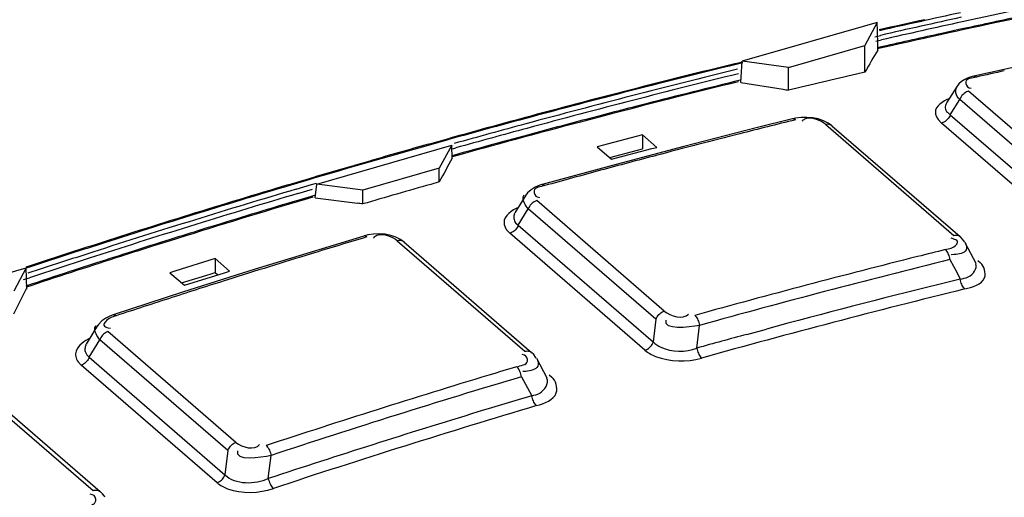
# Model space of a CAD drawing. Header units: inches. Extents: x 0 to 117, y 0 to 83.
# Tile 46 of 60: x 98.472 to 99.044, y 28.335 to 28.612. Entities that reach past the tile are written whole.
import ezdxf

# ---------------------------------------------------------------- set-up
doc = ezdxf.new("R2010")
doc.units = ezdxf.units.IN
doc.header["$LTSCALE"] = 6.4311023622
doc.header["$MEASUREMENT"] = 0
doc.layers.get('0').update_dxf_attribs({"linetype": 'CONTINUOUS'})

msp = doc.modelspace()

# ---------------------------------------------------------------- linework, layer by layer
at = {"color": 7, "linetype": 'CONTINUOUS'}
for p, q in [((98.9705232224, 28.6105982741), (98.8921035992, 28.5879604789)), ((98.9705232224, 28.6105982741), (98.9633179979, 28.5971531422)), ((98.9705931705, 28.6058164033), (98.9705232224, 28.6105982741)), ((98.9708328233, 28.597319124), (98.9705931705, 28.6058164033)), ((99.0179436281, 28.6063831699), (99.0079354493, 28.6041898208)), ((99.0207526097, 28.606994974), (99.0179436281, 28.6063831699)), ((98.9690447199, 28.6022832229), (98.9723383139, 28.6030371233)), ((98.9696498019, 28.5996775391), (98.9729439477, 28.600431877)), ((98.9189938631, 28.5843578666), (98.9633179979, 28.5971531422)), ((98.9633179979, 28.5816538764), (98.9633179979, 28.5971531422)), ((98.9737992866, 28.5965497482), (98.9705636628, 28.5958128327)), ((98.973846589, 28.595939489), (98.9707112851, 28.5952245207)), ((98.8884805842, 28.5866941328), (98.8922256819, 28.5876058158)), ((98.8923563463, 28.5870933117), (98.8886111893, 28.5861805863)), ((98.8911944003, 28.5756720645), (98.8921035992, 28.5879604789)), ((98.9189938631, 28.5843578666), (98.8921035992, 28.5879604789)), ((99.0667764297, 28.588278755), (99.0264899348, 28.579371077)), ((98.9189938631, 28.571158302), (98.9189938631, 28.5843578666)), ((98.9633179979, 28.5816538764), (98.9583941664, 28.5805083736)), ((98.8911944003, 28.5756720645), (98.9157725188, 28.5717134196)), ((99.0168921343, 28.5736129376), (99.010704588, 28.5637917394)), ((99.017819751, 28.5748168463), (99.0168088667, 28.5734806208)), ((99.0973767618, 28.5065563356), (99.0235076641, 28.5705288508)), ((99.0238085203, 28.57263331), (99.0250717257, 28.5722859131)), ((99.0128621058, 28.5569208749), (99.0183906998, 28.565696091)), ((99.0922598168, 28.5017235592), (99.0183906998, 28.565696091)), ((98.828122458, 28.5611891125), (98.826101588, 28.560667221)), ((98.8300384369, 28.561683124), (98.828122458, 28.5611891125)), ((98.836246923, 28.56327861), (98.8300384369, 28.561683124)), ((99.0112449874, 28.5583200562), (99.0128621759, 28.5569208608)), ((98.8097342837, 28.5557491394), (98.7973827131, 28.5524954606)), ((98.8034624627, 28.554762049), (98.8014267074, 28.5542257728)), ((98.8094715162, 28.5563399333), (98.8034624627, 28.554762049)), ((98.8161215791, 28.5574192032), (98.8097342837, 28.5557491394)), ((98.921318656, 28.5545100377), (98.9002454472, 28.5492497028)), ((98.9362498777, 28.554437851), (98.9330311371, 28.5550814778)), ((99.0058678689, 28.554192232), (99.0077587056, 28.5520912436)), ((99.0128621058, 28.5569208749), (99.0908369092, 28.4893927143)), ((98.9002454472, 28.5492497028), (98.85814235, 28.5384613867)), ((98.9405554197, 28.5511934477), (99.0149257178, 28.4867868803)), ((98.9441987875, 28.5504838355), (99.0185691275, 28.4860772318)), ((99.0857335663, 28.4845630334), (99.007758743, 28.5520912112)), ((98.7119394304, 28.540377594), (98.7203691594, 28.5427377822)), ((98.7203691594, 28.5427377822), (98.7222512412, 28.5432627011)), ((98.7223237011, 28.542687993), (98.7205314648, 28.54218765)), ((98.7680501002, 28.5453094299), (98.7558160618, 28.5419826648)), ((98.8341168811, 28.545220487), (98.8107520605, 28.539050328)), ((98.8341168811, 28.545220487), (98.8341168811, 28.5370333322)), ((98.8425125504, 28.5379496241), (98.8341168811, 28.545220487)), ((98.6449113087, 28.5166022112), (98.7233309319, 28.5392400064)), ((98.7098234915, 28.5397828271), (98.7119394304, 28.540377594)), ((98.7233309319, 28.5392400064), (98.7161257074, 28.5257948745)), ((98.723673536, 28.5312854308), (98.7233309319, 28.5392400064)), ((98.7239437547, 28.5371376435), (98.7257383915, 28.5376392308)), ((98.8107520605, 28.539050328), (98.8078292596, 28.5383090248)), ((98.8078292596, 28.5383090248), (98.8162249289, 28.5310381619)), ((98.8151385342, 28.5319797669), (98.8311939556, 28.5363165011)), ((98.85814235, 28.5384613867), (98.8160293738, 28.5272995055)), ((98.8162249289, 28.5310381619), (98.8395899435, 28.537222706)), ((98.8311939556, 28.5363165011), (98.8341168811, 28.5370333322)), ((98.8395899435, 28.537222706), (98.8425125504, 28.5379496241)), ((98.6676143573, 28.527722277), (98.6759346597, 28.5301292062)), ((98.7250118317, 28.533467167), (98.7232085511, 28.5329625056)), ((98.7300742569, 28.534880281), (98.7250118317, 28.533467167)), ((98.6654982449, 28.527107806), (98.6676143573, 28.527722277)), ((98.7161257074, 28.5257948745), (98.6718015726, 28.5129995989)), ((98.7161257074, 28.5178539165), (98.7161257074, 28.5257948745)), ((98.8160293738, 28.5272995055), (98.7757779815, 28.5162844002)), ((98.6284365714, 28.5161938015), (98.6407990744, 28.5198663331)), ((98.6409613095, 28.5192956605), (98.6298190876, 28.5159842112)), ((98.6407990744, 28.5198663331), (98.6437520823, 28.5207388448)), ((98.6439143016, 28.5201689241), (98.6409613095, 28.5192956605)), ((98.6329875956, 28.5136672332), (98.6418242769, 28.5162929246)), ((98.6339751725, 28.5111494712), (98.6425715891, 28.5137039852)), ((98.6418242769, 28.5162929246), (98.6447777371, 28.5171669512)), ((98.6440018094, 28.5086705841), (98.6449113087, 28.5166022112)), ((98.6718015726, 28.5129995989), (98.6449113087, 28.5166022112)), ((98.6718015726, 28.5050586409), (98.6718015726, 28.5129995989)), ((98.7161257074, 28.5178539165), (98.7112008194, 28.5164525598)), ((98.6436379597, 28.5100154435), (98.6340279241, 28.5071542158)), ((98.6440018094, 28.5086705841), (98.668583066, 28.5054747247)), ((98.7664230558, 28.5102442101), (98.7600157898, 28.4999640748)), ((98.7648667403, 28.509142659), (98.7653469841, 28.5103619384)), ((98.8468132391, 28.4427651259), (98.7726822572, 28.5069644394)), ((98.7729893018, 28.5091302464), (98.7742328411, 28.5088207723)), ((98.7619556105, 28.4927696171), (98.7678330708, 28.502199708)), ((98.8419640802, 28.4380003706), (98.7678330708, 28.502199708)), ((98.7598706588, 28.4997312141), (98.7596957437, 28.4994322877)), ((98.5805819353, 28.4908882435), (98.5782879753, 28.4901766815)), ((98.5861970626, 28.4926253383), (98.5805819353, 28.4908882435)), ((98.7552077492, 28.4900595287), (98.7571206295, 28.4880089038)), ((98.7604786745, 28.4941552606), (98.7619556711, 28.4927696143)), ((98.7619556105, 28.4927696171), (98.8403995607, 28.4248351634)), ((98.5598632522, 28.4844214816), (98.5542490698, 28.482653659)), ((98.5688910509, 28.4865355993), (98.5598869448, 28.4837121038)), ((98.6723392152, 28.4864242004), (98.6301940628, 28.4736166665)), ((98.6747066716, 28.4870205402), (98.6723403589, 28.4864242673)), ((98.6779994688, 28.4875111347), (98.6747066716, 28.4870205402)), ((98.6879163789, 28.486778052), (98.6847031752, 28.4873971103)), ((98.8355646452, 28.4200743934), (98.7571206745, 28.4880088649)), ((99.014616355, 28.4847464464), (99.0133947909, 28.4850767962)), ((98.5598869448, 28.4837121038), (98.550152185, 28.4806404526)), ((98.5542490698, 28.482653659), (98.5519383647, 28.4819241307)), ((98.6917045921, 28.4835882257), (98.765835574, 28.4193889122)), ((98.6956139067, 28.4829507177), (98.7697449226, 28.4187513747)), ((99.0212993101, 28.4827283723), (99.02769344, 28.4706980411)), ((98.5859435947, 28.4733054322), (98.5625786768, 28.4659852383)), ((98.5859435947, 28.4733054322), (98.5859435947, 28.4651687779)), ((98.594339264, 28.4660345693), (98.5859435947, 28.4733054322)), ((98.6301940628, 28.4736166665), (98.609138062, 28.4670787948)), ((99.0127070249, 28.472697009), (99.0168401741, 28.4649256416)), ((99.0152422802, 28.4755965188), (99.0133938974, 28.4755064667)), ((98.3977190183, 28.4452439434), (98.4761386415, 28.4678817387)), ((98.4761386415, 28.4678817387), (98.468933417, 28.4544366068)), ((98.476481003, 28.4555703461), (98.4761386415, 28.4678817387)), ((98.5169508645, 28.4707410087), (98.5046751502, 28.4667563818)), ((98.609138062, 28.4670787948), (98.5670334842, 28.4537271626)), ((99.0278704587, 28.4703647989), (99.0278572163, 28.4703898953)), ((99.0289498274, 28.4721487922), (99.0303210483, 28.4709612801)), ((98.4747274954, 28.461101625), (98.4780466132, 28.4621975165)), ((98.5625786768, 28.4659852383), (98.5596559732, 28.4650218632)), ((98.5596559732, 28.4650218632), (98.5680516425, 28.4577510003)), ((98.5664639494, 28.4591206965), (98.5830203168, 28.4642103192)), ((98.5680516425, 28.4577510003), (98.5914163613, 28.465085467)), ((98.5830203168, 28.4642103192), (98.5859435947, 28.4651687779)), ((98.5859435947, 28.4651687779), (98.5875369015, 28.4637889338)), ((98.5914163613, 28.465085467), (98.594339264, 28.4660345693)), ((99.0186987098, 28.4614313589), (99.006188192, 28.4583306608)), ((99.0168401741, 28.4649256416), (99.0186987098, 28.4614313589)), ((98.468933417, 28.4412370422), (98.4763822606, 28.4559261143)), ((98.4793144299, 28.4584241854), (98.4759690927, 28.4573149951)), ((98.4794861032, 28.4577467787), (98.4763269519, 28.4566985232)), ((98.5670334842, 28.4537271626), (98.5268096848, 28.4406252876)), ((98.517687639, 28.4343195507), (98.5110446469, 28.423546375)), ((98.5161055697, 28.4330731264), (98.5166383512, 28.4344047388)), ((98.5239014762, 28.4330466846), (98.5251230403, 28.4327726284)), ((98.8419640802, 28.4380003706), (98.8403995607, 28.4248351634)), ((98.865702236, 28.4212556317), (98.8672792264, 28.4344941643)), ((98.8947367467, 28.429257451), (98.9060735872, 28.4323338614)), ((98.5979624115, 28.3664199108), (98.5235921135, 28.4308264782)), ((98.5108932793, 28.4233008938), (98.5107012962, 28.422970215)), ((98.5127651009, 28.4160173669), (98.5190088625, 28.4261431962)), ((98.5933791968, 28.3617365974), (98.5190088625, 28.4261431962)), ((98.5105516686, 28.4189018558), (98.5113364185, 28.4173913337)), ((98.5113364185, 28.4173913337), (98.5127651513, 28.4160173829)), ((98.5127651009, 28.4160173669), (98.5916618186, 28.347690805)), ((98.7655285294, 28.4171858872), (98.7642849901, 28.4174832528)), ((98.7709838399, 28.4175304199), (98.7697443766, 28.4187514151)), ((98.7724848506, 28.4153873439), (98.7785505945, 28.4040176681)), ((98.5063381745, 28.4133472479), (98.5081967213, 28.411339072)), ((98.5870935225, 28.3430124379), (98.5081967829, 28.4113390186)), ((98.7639133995, 28.404655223), (98.7674247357, 28.3980779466)), ((98.7664487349, 28.4077180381), (98.7646038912, 28.4075695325)), ((98.77997838, 28.4056663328), (98.781397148, 28.4044376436)), ((98.4411410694, 28.4024141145), (98.5150101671, 28.3384415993)), ((98.4453181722, 28.4018631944), (98.5191872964, 28.3378906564)), ((98.7674247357, 28.3980779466), (98.7698266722, 28.3935788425)), ((98.77871482, 28.4037097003), (98.7787077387, 28.4037230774)), ((98.5933791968, 28.3617365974), (98.5916618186, 28.347690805)), ((98.6168294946, 28.3454217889), (98.6184805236, 28.3588934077)), ((98.514709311, 28.3360721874), (98.5134461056, 28.3363355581)), ((98.5204868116, 28.3365996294), (98.5191901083, 28.3378877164))]:
    msp.add_line(p, q, dxfattribs=at)
for points in [[(99.0264968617, 28.5793722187), (99.0256050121, 28.5791547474), (99.0233483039, 28.5784325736), (99.0212705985, 28.5774841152), (99.0194127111, 28.5762875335), (99.017819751, 28.5748168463)], [(99.0264968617, 28.5793722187), (99.0268846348, 28.5793972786), (99.027285, 28.579309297), (99.0276969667, 28.579110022), (99.0281080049, 28.5788059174)], [(99.0235076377, 28.5705288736), (99.0229577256, 28.570374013), (99.0223542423, 28.5701355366), (99.0217079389, 28.5697973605), (99.0210198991, 28.5693338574), (99.0203296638, 28.5687418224), (99.0197031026, 28.5680609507), (99.0191679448, 28.5673218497), (99.0187259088, 28.5665274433), (99.018390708, 28.5656960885)], [(98.9262917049, 28.55529563), (98.9229733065, 28.5548674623), (98.9213197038, 28.5545100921)], [(98.9229454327, 28.5539479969), (98.9225525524, 28.5542412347), (98.9221568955, 28.5544404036), (98.9217695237, 28.5545367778), (98.9214069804, 28.5545282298), (98.9213197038, 28.5545100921)], [(98.9330311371, 28.5550814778), (98.929672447, 28.5553678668), (98.9262917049, 28.55529563)], [(98.9442367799, 28.5504499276), (98.941940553, 28.5521077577), (98.9392392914, 28.553448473), (98.9362498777, 28.554437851)], [(99.0128621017, 28.5569208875), (99.0125602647, 28.5561601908), (99.0121680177, 28.5554284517), (99.0116954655, 28.5547399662), (99.0111570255, 28.554110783), (99.0105625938, 28.5535482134), (99.0099143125, 28.5530542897), (99.0092201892, 28.5526386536), (99.0084968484, 28.5523146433), (99.007758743, 28.5520912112)], [(98.944197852, 28.5504846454), (98.9440943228, 28.5505706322), (98.9436155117, 28.5508890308), (98.9430854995, 28.5511246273), (98.9425060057, 28.5512766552), (98.9418830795, 28.5513409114), (98.9412292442, 28.5513136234), (98.9405554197, 28.5511934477)], [(98.775771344, 28.5162821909), (98.7745766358, 28.5159190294), (98.7718177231, 28.5147952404), (98.769399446, 28.5133378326), (98.7673734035, 28.5114937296), (98.7664136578, 28.5102248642)], [(98.7757780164, 28.5162840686), (98.7758553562, 28.5163026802), (98.7762108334, 28.5163204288), (98.7765993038, 28.5162296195), (98.7770042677, 28.5160286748), (98.7774134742, 28.5157240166)], [(98.7726822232, 28.5069644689), (98.7719749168, 28.5067171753), (98.7712852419, 28.5063789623), (98.770625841, 28.5059581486), (98.7700112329, 28.5054669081), (98.7694484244, 28.5049138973), (98.7689393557, 28.5043010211), (98.7684926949, 28.5036350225), (98.7681210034, 28.5029303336), (98.7678330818, 28.5021997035)], [(98.7619556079, 28.4927696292), (98.7616684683, 28.4920406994), (98.7612979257, 28.4913375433), (98.7608527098, 28.4906728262), (98.7603452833, 28.4900608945), (98.7597842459, 28.4895084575), (98.7591715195, 28.4890174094), (98.7585140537, 28.4885963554), (98.7578262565, 28.4882574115), (98.7571206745, 28.4880088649)], [(98.6739795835, 28.4858652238), (98.6735885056, 28.4861591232), (98.6731992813, 28.4863602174), (98.6728229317, 28.4864597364), (98.6724753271, 28.4864553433), (98.6723403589, 28.4864242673)], [(98.6847031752, 28.4873971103), (98.681355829, 28.487639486), (98.6779994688, 28.4875111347)], [(98.6956433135, 28.4829243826), (98.6935171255, 28.4844722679), (98.6908738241, 28.4858008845), (98.6879163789, 28.486778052)], [(98.6956123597, 28.4829520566), (98.6954474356, 28.4830857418), (98.6949383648, 28.4834047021), (98.6943755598, 28.483632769), (98.6937609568, 28.4837691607), (98.6931015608, 28.4838092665), (98.6924118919, 28.4837492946), (98.6917045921, 28.4835882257)], [(99.0149257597, 28.486786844), (99.015599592, 28.4869070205), (99.0162534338, 28.4869343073), (99.0168763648, 28.486870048), (99.0174558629, 28.4867180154), (99.0179858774, 28.486482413), (99.0184646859, 28.4861640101), (99.0185651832, 28.4860806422)], [(99.0212854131, 28.4827535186), (99.0207820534, 28.4835946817), (99.019850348, 28.4848095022), (99.0187411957, 28.4859255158), (99.0185663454, 28.4860792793)], [(99.0115873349, 28.4763865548), (99.0112476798, 28.4770166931), (99.0108711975, 28.4775961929), (99.0104734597, 28.4780951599), (99.0100664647, 28.4784988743)], [(99.0127068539, 28.472697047), (99.0125737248, 28.4734624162), (99.0123893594, 28.4742373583), (99.0121572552, 28.4750003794), (99.0118882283, 28.4757189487), (99.0115873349, 28.4763865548)], [(99.0213320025, 28.4556268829), (99.0209286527, 28.4560268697), (99.0205397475, 28.456513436), (99.020172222, 28.4570756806), (99.0198339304, 28.4576985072), (99.0195285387, 28.4583718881), (99.0192570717, 28.4590935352), (99.0190242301, 28.4598549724), (99.0188366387, 28.4606393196), (99.018698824, 28.4614321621)], [(98.5268044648, 28.4406232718), (98.5251314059, 28.4400080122), (98.5224247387, 28.4386810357), (98.5200928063, 28.4370373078), (98.5181932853, 28.4350396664), (98.5176647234, 28.4342790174)], [(98.5268098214, 28.4406250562), (98.5269304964, 28.4406567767), (98.5272701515, 28.4406697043), (98.5276466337, 28.4405753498), (98.5280443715, 28.4403724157), (98.5284513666, 28.440067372)], [(98.8419640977, 28.4380003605), (98.8422520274, 28.4387310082), (98.8426237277, 28.4394357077), (98.8430703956, 28.4401017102), (98.8435794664, 28.4407145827), (98.8441422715, 28.4412675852), (98.8447568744, 28.4417588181), (98.8454162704, 28.4421796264), (98.8461059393, 28.4425178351), (98.8468132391, 28.4427651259)], [(98.8645382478, 28.440271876), (98.8649293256, 28.4398876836), (98.86531855, 28.4394117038), (98.8656948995, 28.4388542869), (98.8660425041, 28.4382409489), (98.8663585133, 28.4375817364), (98.8666490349, 28.4368615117), (98.8669072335, 28.4360861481), (98.8671193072, 28.4352890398), (98.8672790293, 28.43449421)], [(98.5235920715, 28.4308265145), (98.5229182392, 28.4305576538), (98.5222643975, 28.4302074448), (98.5216414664, 28.4297835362), (98.5210619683, 28.4292969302), (98.5205319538, 28.4287553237), (98.5200531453, 28.4281604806), (98.5196330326, 28.427518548), (98.5192824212, 28.4268423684), (98.5190088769, 28.4261431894)], [(98.8355646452, 28.4200743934), (98.8362702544, 28.4203229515), (98.8369580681, 28.4206619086), (98.8376155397, 28.4210829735), (98.8382282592, 28.4215740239), (98.8387892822, 28.4221264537), (98.8392966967, 28.4227383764), (98.8397419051, 28.4234030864), (98.8401124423, 28.4241062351), (98.8403995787, 28.4248351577)], [(98.8657019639, 28.421255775), (98.8658567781, 28.4204829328), (98.8660589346, 28.4197149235), (98.8663043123, 28.4189655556), (98.866586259, 28.4182523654), (98.8669007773, 28.4175829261), (98.8672485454, 28.4169575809), (98.8676267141, 28.4163871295), (98.8680270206, 28.4158895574), (98.8684422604, 28.4154782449)], [(98.5127650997, 28.4160173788), (98.5124923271, 28.4153198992), (98.5121428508, 28.4146452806), (98.5117241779, 28.4140046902), (98.5112470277, 28.4134108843), (98.5107188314, 28.4128699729), (98.5101413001, 28.4123837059), (98.5095204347, 28.4119597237), (98.508868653, 28.4116089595), (98.5081967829, 28.4113390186)], [(98.765835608, 28.4193888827), (98.7665429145, 28.4195499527), (98.7672325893, 28.4196099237), (98.7678919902, 28.4195698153), (98.7685065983, 28.419433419), (98.7690694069, 28.4192053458), (98.7695784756, 28.4188863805), (98.7697422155, 28.4187537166)], [(98.7724704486, 28.4154136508), (98.7720729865, 28.4160910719), (98.7709838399, 28.4175304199)], [(98.7623069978, 28.4089360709), (98.7619185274, 28.4095126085), (98.7615135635, 28.4100098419), (98.7611043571, 28.4104130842)], [(98.7639131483, 28.4046552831), (98.7637481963, 28.405412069), (98.7635339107, 28.4061789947), (98.7632746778, 28.4069348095), (98.7629825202, 28.4076472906), (98.762662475, 28.4083099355), (98.7623069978, 28.4089360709)], [(98.7726358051, 28.3878213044), (98.7722300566, 28.3882204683), (98.7718337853, 28.3887048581), (98.7714541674, 28.3892636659), (98.7710994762, 28.3898819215), (98.7707737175, 28.3905497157), (98.770477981, 28.3912648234), (98.7702171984, 28.392018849), (98.769998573, 28.3927950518), (98.7698271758, 28.3935791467)], [(98.5933792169, 28.3617365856), (98.5936527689, 28.3624357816), (98.5940033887, 28.3631119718), (98.5944235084, 28.3637539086), (98.5949023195, 28.3643487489), (98.5954323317, 28.3648903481), (98.5960118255, 28.3653769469), (98.5966347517, 28.3658008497), (98.597288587, 28.3661510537), (98.5979624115, 28.3664199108)], [(98.6155723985, 28.3646182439), (98.6159652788, 28.3642345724), (98.6163609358, 28.3637606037), (98.6167483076, 28.3632066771), (98.6171108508, 28.3625980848), (98.6174454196, 28.3619447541), (98.6177588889, 28.3612317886), (98.6180445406, 28.3604651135), (98.6182874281, 28.3596777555), (98.6184804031, 28.3588934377)], [(98.5870935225, 28.3430124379), (98.5877654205, 28.3432823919), (98.5884172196, 28.3436331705), (98.5890380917, 28.3440571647), (98.5896156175, 28.3445434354), (98.5901438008, 28.3450843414), (98.5906209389, 28.345678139), (98.5910396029, 28.3463187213), (98.5913890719, 28.34699333), (98.5916618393, 28.347690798)], [(98.6168294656, 28.3454224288), (98.617017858, 28.3446597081), (98.6172510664, 28.3439011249), (98.6175244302, 28.3431603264), (98.6178305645, 28.3424546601), (98.6181653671, 28.3417916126), (98.6185298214, 28.3411714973), (98.6189207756, 28.3406049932), (98.619329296, 28.3401099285), (98.6197478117, 28.3396995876)], [(98.5150101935, 28.3384415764), (98.5155601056, 28.3386042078), (98.5161635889, 28.3387141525), (98.5168098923, 28.3387491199), (98.5174979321, 28.3386828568), (98.5181881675, 28.3384893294), (98.5188147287, 28.3381702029), (98.5191834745, 28.3378939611)], [(98.5219196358, 28.3345435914), (98.5215918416, 28.3351087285), (98.5204868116, 28.3365996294)]]:
    msp.add_lwpolyline(points, dxfattribs=at)
for centre, radius, start, end in [((100.1256171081, 23.5620458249), 5.1685548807, 101.538375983, 102.3540185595), ((100.0980641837, 23.6357243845), 5.0960495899, 102.2273211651, 102.7693623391), ((100.0981694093, 23.6289464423), 5.1031906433, 102.44827654, 102.7537321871), ((100.1346103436, 23.5179998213), 5.2161749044, 102.3468163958, 102.8747637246), ((100.137785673, 23.5062571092), 5.2256552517, 102.3534781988, 102.8799068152), ((100.0979631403, 23.6584813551), 5.0638059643, 101.939420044, 102.8259684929), ((100.0962927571, 23.6622073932), 5.060406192, 101.8837125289, 102.2712608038), ((100.1054556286, 23.6203429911), 5.1032616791, 102.4191936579, 102.8119325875), ((104.6200209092, 25.3199594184), 6.5296966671, 149.901361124, 150.0319502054), ((98.8081526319, 28.5940645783), 0.1627127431, 0.0415230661, 1.1460944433), ((100.1308436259, 23.4923672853), 5.2436277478, 103.7053081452, 105.093917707), ((100.1328238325, 23.4900032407), 5.2458639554, 103.7201458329, 105.1080807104), ((100.1727671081, 23.3591415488), 5.3795564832, 103.8027635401, 105.1557565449), ((100.1672714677, 23.5236663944), 5.1819013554, 102.5161732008, 102.6994997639), ((100.173907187, 23.3559517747), 5.3802448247, 103.8063023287, 105.1586254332), ((100.1267679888, 23.5331291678), 5.1924256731, 103.7801614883, 104.6204688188), ((100.1314719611, 23.5105473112), 5.2161002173, 103.7584492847, 104.3777014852), ((100.1298875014, 23.5562584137), 5.1590197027, 103.1250275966, 103.5747588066), ((98.9559923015, 28.7954843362), 0.227356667, 259.8106551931, 260.6344334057), ((100.1413191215, 23.4720745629), 5.2558132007, 104.491746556, 104.6790748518), ((100.1501178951, 23.4201663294), 5.3183568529, 105.0918496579, 105.5737732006), ((100.1521318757, 23.4177481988), 5.3206540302, 105.1060139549, 105.588583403), ((100.1472319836, 23.4526139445), 5.2754985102, 104.8252267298, 105.6566874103), ((100.1490377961, 23.4427764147), 5.2861110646, 104.7696928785, 105.1441466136), ((100.1690304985, 23.5175549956), 5.1882554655, 103.8969220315, 104.080879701), ((98.9302991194, 28.5500153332), 0.0047093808, 129.1265914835, 139.35628906), ((100.1936597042, 23.281217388), 5.4602325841, 105.153585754, 105.6058562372), ((100.1944649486, 23.2793112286), 5.459594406, 105.1565428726, 105.6058120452), ((100.1778362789, 23.4824481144), 5.2244498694, 104.0808796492, 104.2637285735), ((100.1672325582, 23.3638843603), 5.3765945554, 105.6091640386, 106.4586918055), ((100.1590292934, 23.4059911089), 5.3242292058, 105.2809521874, 105.5683191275), ((100.191071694, 23.4304891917), 5.2780680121, 104.2640050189, 104.8079737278), ((100.1625698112, 23.3756378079), 5.3645937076, 105.7120361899, 106.0883805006), ((105.4701134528, 24.8777702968), 7.6724545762, 151.5603821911, 151.6774083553), ((100.1977658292, 23.4050906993), 5.3043338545, 104.8077625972, 105.1694387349), ((100.1721426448, 23.3425160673), 5.3990711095, 106.2038853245, 106.4443531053), ((100.2056511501, 23.3759698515), 5.3345034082, 105.1693354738, 105.3493967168), ((100.2116915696, 23.3539642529), 5.357322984, 105.3493964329, 105.528854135), ((100.1936066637, 23.2710425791), 5.4736979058, 106.6152735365, 107.8720918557), ((100.1954719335, 23.2692279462), 5.4753739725, 106.6153116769, 107.8847954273), ((100.240615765, 23.1203439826), 5.6278240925, 106.5981333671, 107.8560264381), ((100.1865531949, 23.3409871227), 5.3816453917, 105.9110815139, 106.3477354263), ((100.2414590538, 23.1183266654), 5.6273032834, 106.5981810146, 107.8577933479), ((100.1846106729, 23.3195492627), 5.4137138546, 106.5472317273, 107.3644939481), ((100.1922812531, 23.2911945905), 5.4437476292, 106.6333681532, 107.1595051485), ((98.5345320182, 27.4559022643), 1.0580983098, 82.5458752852, 82.7216070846), ((100.20300528, 23.2564292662), 5.4801294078, 107.2459614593, 107.4477745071), ((100.2420479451, 23.2500008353), 5.4656295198, 106.6721684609, 106.8492447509), ((98.6817927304, 28.4818104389), 0.0052337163, 131.3406625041, 140.940272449), ((100.2148093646, 23.2047457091), 5.5433025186, 107.870370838, 108.2803347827), ((100.2168595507, 23.2023953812), 5.5455451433, 107.8830341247, 108.2928581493), ((100.2209261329, 23.2025914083), 5.5361798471, 107.5652575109, 107.7677668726), ((100.2093857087, 23.2361702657), 5.5013694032, 107.534441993, 107.6867273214), ((100.2438080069, 23.2441891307), 5.4717018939, 106.8492442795, 107.0262820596), ((100.2751939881, 23.3662427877), 5.2664691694, 103.8997791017, 104.0809704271), ((100.2641107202, 23.0467972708), 5.7050322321, 107.8541368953, 108.2530791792), ((100.2657303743, 23.0423747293), 5.7070388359, 107.8558944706, 108.2547122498), ((100.2057677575, 23.2495697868), 5.4868165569, 107.7667285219, 108.3380888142), ((100.2142919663, 23.2207976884), 5.5175059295, 107.6867685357, 107.9163602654), ((100.2505808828, 23.2222128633), 5.4946981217, 107.0267111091, 107.5565374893), ((100.2818326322, 23.3406739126), 5.2928849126, 104.0833351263, 105.531881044), ((100.2835050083, 23.3392126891), 5.2884391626, 103.904091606, 105.5331909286), ((100.2246113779, 23.1890222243), 5.5509151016, 108.0500301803, 108.3255664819), ((100.2644870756, 23.1781395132), 5.5409132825, 107.5561637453, 107.9072139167), ((100.2825639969, 23.3415533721), 5.2673004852, 103.8538534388, 105.5733514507), ((100.2770767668, 23.3583224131), 5.255972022, 103.9927408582, 105.1203107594), ((100.2623080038, 23.1848532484), 5.5338547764, 107.9071187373, 108.0831013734), ((100.2590474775, 23.1948386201), 5.5233505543, 108.0831007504, 108.2595717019), ((100.2951002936, 23.2913776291), 5.3253006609, 105.2460215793, 105.5700554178), ((100.3220232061, 23.1981647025), 5.4409566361, 106.6714050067, 106.8493030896), ((100.3463770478, 23.1188182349), 5.5239558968, 106.8525115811, 108.2597506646), ((100.345821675, 23.1233109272), 5.5131689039, 106.6744082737, 108.2589317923), ((100.3265141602, 23.1823554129), 5.4387614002, 106.6318448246, 106.9759980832), ((100.3447030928, 23.1262595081), 5.491395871, 106.635264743, 108.3076615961), ((100.3468023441, 23.116619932), 5.5075561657, 106.9781963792, 108.307032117)]:
    msp.add_arc(centre, radius, start, end, dxfattribs=at)
for points, knots in [([(99.0280942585, 28.578800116), (99.02590081, 28.5782770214), (99.020179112, 28.5780461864), (99.0225605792, 28.5730310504), (99.0238085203, 28.57263331)], [0, 0, 0, 0, 0.6325714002, 1, 1, 1, 1]), ([(99.01839075, 28.5656961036), (99.0173545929, 28.5668094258), (99.0155681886, 28.5692614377), (99.0162047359, 28.5723774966), (99.0169346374, 28.5734385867)], [0, 0, 0, 0, 0.5414765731, 1, 1, 1, 1]), ([(99.0042530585, 28.5581917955), (99.0042822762, 28.5575032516), (99.0046526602, 28.5560610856), (99.005414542, 28.5548076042), (99.0058678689, 28.554192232)], [0, 0, 0, 0, 0.4741454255, 1, 1, 1, 1]), ([(99.0107495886, 28.5635591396), (99.0102065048, 28.5627914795), (99.0094429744, 28.5607883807), (99.0105961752, 28.5590216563), (99.0112449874, 28.5583200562)], [0, 0, 0, 0, 0.4959720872, 1, 1, 1, 1]), ([(98.9293516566, 28.5546448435), (98.9289845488, 28.5545562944), (98.928265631, 28.5543101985), (98.9276193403, 28.5539059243), (98.9273273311, 28.5536686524)], [0, 0, 0, 0, 0.5009164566, 1, 1, 1, 1]), ([(98.7774096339, 28.5157221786), (98.7751816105, 28.515069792), (98.7695390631, 28.5147010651), (98.7717277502, 28.5095014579), (98.7729893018, 28.5091302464)], [0, 0, 0, 0, 0.6383900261, 1, 1, 1, 1]), ([(98.7678331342, 28.5021997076), (98.7669009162, 28.5032012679), (98.7654215, 28.5053069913), (98.7646623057, 28.5079579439), (98.7648667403, 28.509142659)], [0, 0, 0, 0, 0.5322977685, 1, 1, 1, 1]), ([(98.7598515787, 28.4993682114), (98.7594646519, 28.4985421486), (98.7590947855, 28.4966312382), (98.7599136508, 28.4948728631), (98.7604786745, 28.4941552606)], [0, 0, 0, 0, 0.4996829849, 1, 1, 1, 1]), ([(98.7537090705, 28.4940995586), (98.7537217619, 28.4934032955), (98.7540302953, 28.491948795), (98.7547622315, 28.4906715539), (98.7552077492, 28.4900595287)], [0, 0, 0, 0, 0.4791421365, 1, 1, 1, 1]), ([(98.6803465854, 28.4868324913), (98.6799808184, 28.4867243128), (98.6792631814, 28.4864357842), (98.6786257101, 28.485994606), (98.6783356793, 28.4857398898)], [0, 0, 0, 0, 0.4970199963, 1, 1, 1, 1]), ([(99.0100601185, 28.4784960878), (99.0122833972, 28.479081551), (99.0153138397, 28.4794620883), (99.0179426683, 28.4836236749), (99.0155822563, 28.4844431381), (99.014616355, 28.4847464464)], [0, 0, 0, 0, 0.5797834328, 0.7446906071, 1, 1, 1, 1]), ([(99.0214348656, 28.4827301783), (99.0222765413, 28.4815147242), (99.0231916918, 28.4764775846), (99.0176822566, 28.4757929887), (99.0152422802, 28.4755965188)], [0, 0, 0, 0, 0.3765445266, 1, 1, 1, 1]), ([(99.0186968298, 28.4614309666), (99.0202766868, 28.4616910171), (99.0246817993, 28.4621211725), (99.0289158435, 28.467641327), (99.0277156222, 28.4703437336)], [0, 0, 0, 0, 0.3512712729, 1, 1, 1, 1]), ([(99.0213292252, 28.4556262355), (99.0255988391, 28.4566780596), (99.0354092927, 28.4591382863), (99.032627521, 28.4689655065), (99.0303211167, 28.4709612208)], [0, 0, 0, 0, 0.5904552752, 1, 1, 1, 1]), ([(98.5284577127, 28.4400707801), (98.5261976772, 28.4392866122), (98.5231803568, 28.4385424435), (98.5205648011, 28.4341661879), (98.5229320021, 28.4333097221), (98.5239014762, 28.4330466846)], [0, 0, 0, 0, 0.5821665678, 0.7555399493, 1, 1, 1, 1]), ([(98.5190089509, 28.426143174), (98.5180874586, 28.4271329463), (98.5166188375, 28.4292401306), (98.5159015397, 28.4318837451), (98.5161055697, 28.4330731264)], [0, 0, 0, 0, 0.528442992, 1, 1, 1, 1]), ([(98.5108798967, 28.4229416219), (98.5105795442, 28.422299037), (98.5101890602, 28.4209446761), (98.5103462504, 28.4195358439), (98.5105516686, 28.4189018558)], [0, 0, 0, 0, 0.5155834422, 1, 1, 1, 1]), ([(98.8403995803, 28.4248351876), (98.8416730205, 28.4235500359), (98.8491165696, 28.4186323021), (98.8591579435, 28.4189203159), (98.8657040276, 28.4212561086)], [0, 0, 0, 0, 0.2065421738, 1, 1, 1, 1]), ([(98.5052041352, 28.41949144), (98.5048766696, 28.4184967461), (98.5047051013, 28.4162412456), (98.5056971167, 28.4142410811), (98.5063381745, 28.4133472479)], [0, 0, 0, 0, 0.4877184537, 1, 1, 1, 1]), ([(98.7611081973, 28.4104150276), (98.7633439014, 28.4111185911), (98.7689643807, 28.4115672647), (98.7668021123, 28.4168226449), (98.7655285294, 28.4171858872)], [0, 0, 0, 0, 0.6389555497, 1, 1, 1, 1]), ([(98.7726201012, 28.4153925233), (98.7735020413, 28.4141212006), (98.7744995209, 28.4089777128), (98.7689398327, 28.4079998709), (98.7664487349, 28.4077180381)], [0, 0, 0, 0, 0.3816422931, 1, 1, 1, 1]), ([(98.8355646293, 28.4200744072), (98.837355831, 28.4185218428), (98.8474658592, 28.4130934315), (98.8598502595, 28.4130819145), (98.8684422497, 28.4154782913)], [0, 0, 0, 0, 0.2099507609, 1, 1, 1, 1]), ([(98.772636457, 28.3878215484), (98.7769804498, 28.3891180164), (98.7866786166, 28.3923392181), (98.7838093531, 28.4023503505), (98.7813971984, 28.4044376)], [0, 0, 0, 0, 0.5869777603, 1, 1, 1, 1]), ([(98.7698249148, 28.3935782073), (98.7714238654, 28.3939514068), (98.7760621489, 28.3947907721), (98.7798810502, 28.4008216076), (98.7785693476, 28.4036978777)], [0, 0, 0, 0, 0.341841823, 1, 1, 1, 1]), ([(98.5870935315, 28.3430124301), (98.5888644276, 28.3414772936), (98.5989992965, 28.3362261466), (98.6113496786, 28.3369193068), (98.6197490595, 28.3397000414)], [0, 0, 0, 0, 0.2094162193, 1, 1, 1, 1]), ([(98.5104235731, 28.328778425), (98.5126731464, 28.3296030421), (98.5182448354, 28.3303547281), (98.5160354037, 28.3357312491), (98.514709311, 28.3360721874)], [0, 0, 0, 0, 0.6363458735, 1, 1, 1, 1])]:
    msp.add_open_spline(points, degree=3, knots=knots, dxfattribs=at)
for points in [[(99.0122323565, 28.5662473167), (99.0086928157, 28.5649221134), (99.0040928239, 28.5619678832), (99.0042530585, 28.5581917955)], [(98.9405554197, 28.5511934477), (98.937540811, 28.5536799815), (98.9331504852, 28.5555611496), (98.9293516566, 28.5546448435)], [(98.7621505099, 28.503023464), (98.7583655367, 28.5014614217), (98.7536344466, 28.498193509), (98.7537090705, 28.4940995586)], [(98.6917045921, 28.4835882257), (98.6886635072, 28.4860892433), (98.6841223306, 28.4879491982), (98.6803465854, 28.4868324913)], [(98.8468132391, 28.4427651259), (98.8504367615, 28.4397828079), (98.8577636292, 28.4374761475), (98.8607890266, 28.4410637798)], [(98.8672772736, 28.434494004), (98.8608262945, 28.4333153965), (98.8459824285, 28.4313048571), (98.847849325, 28.4375912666)], [(98.5133897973, 28.427017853), (98.5100333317, 28.4254451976), (98.5063632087, 28.4230121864), (98.5052041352, 28.41949144)], [(98.5979624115, 28.3664199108), (98.601536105, 28.3634837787), (98.6089827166, 28.3616187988), (98.6117920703, 28.365292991)], [(98.6184784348, 28.3588931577), (98.6121255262, 28.3574816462), (98.5974228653, 28.3552222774), (98.5991300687, 28.3615021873)], [(98.5916618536, 28.3476908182), (98.5975863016, 28.3417023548), (98.6090855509, 28.342111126), (98.6168312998, 28.3454223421)]]:
    msp.add_open_spline(points, degree=3, dxfattribs=at)

doc.saveas('drawing.dxf')
